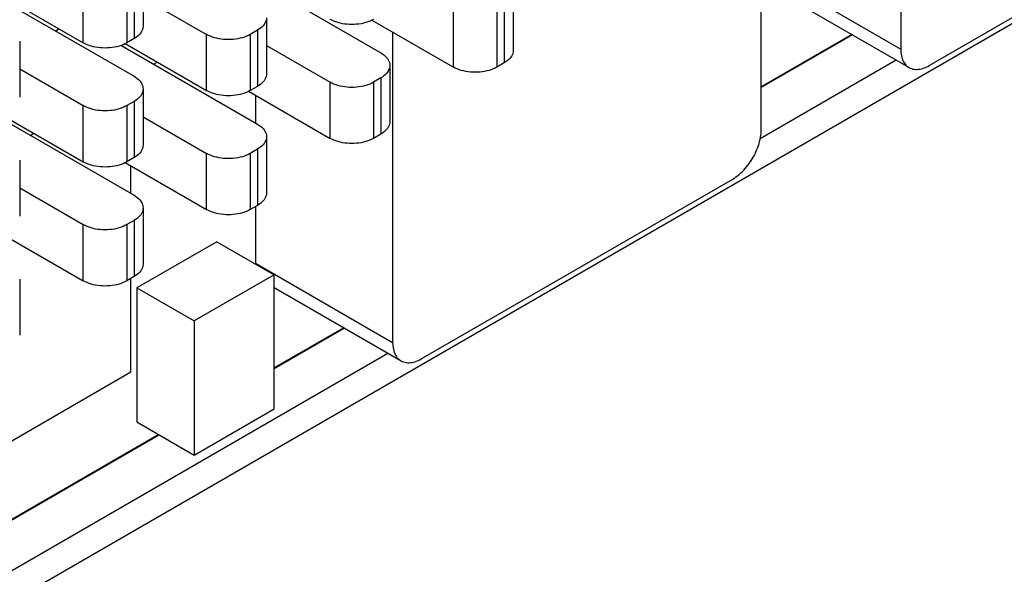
# Model space of a CAD drawing. Header units: inches. Extents: x 0 to 34, y 0 to 22.
# Tile 45 of 59: x 25.284 to 26.244, y 14.664 to 15.205. Entities that reach past the tile are written whole.
import ezdxf

# ---------------------------------------------------------------- set-up
doc = ezdxf.new("R2010")
doc.units = ezdxf.units.IN
doc.header["$LTSCALE"] = 1.87
doc.header["$MEASUREMENT"] = 0
doc.layers.get('0').update_dxf_attribs({"linetype": 'CONTINUOUS'})

msp = doc.modelspace()

# ---------------------------------------------------------------- linework, layer by layer
at = {"color": 7, "linetype": 'CONTINUOUS'}
for p, q in [((24.02335, 13.91467), (27.55608, 15.95443)), ((26.14277, 15.52918), (26.14277, 15.17623)), ((26.00691, 15.09779), (26.00691, 15.45074)), ((26.1706, 15.16016), (26.47405, 15.33537)), ((25.40466, 15.25333), (25.40466, 15.19863)), ((26.00912, 15.2534), (26.14277, 15.17623)), ((25.50329, 15.2493), (25.63629, 15.17251)), ((25.34637, 15.1823), (25.34637, 15.237)), ((25.3888, 15.237), (25.3888, 15.1823)), ((25.39587, 15.24108), (25.39587, 15.18638)), ((26.01728, 15.23538), (26.15092, 15.15821)), ((25.26288, 15.22643), (25.39587, 15.14964)), ((25.26697, 15.22814), (25.34637, 15.1823)), ((25.40466, 15.22622), (25.46658, 15.19047)), ((25.76528, 15.22967), (25.76528, 15.17497)), ((25.7565, 15.21742), (25.7565, 15.16272)), ((25.52487, 15.2068), (25.52487, 15.15209)), ((25.62759, 15.20449), (25.707, 15.15864)), ((25.707, 15.15864), (25.707, 15.21334)), ((25.74943, 15.21334), (25.74943, 15.15864)), ((25.32303, 15.19578), (25.31949, 15.19374)), ((25.51608, 15.19455), (25.50901, 15.19047)), ((25.51608, 15.19455), (25.51608, 15.13985)), ((25.39587, 15.18638), (25.3888, 15.1823)), ((25.46658, 15.13576), (25.46658, 15.19047)), ((25.50901, 15.19047), (25.50901, 15.13576)), ((25.64779, 15.19282), (25.64779, 14.89044)), ((26.09506, 15.19046), (26.00691, 15.13956)), ((26.09577, 15.19005), (26.00691, 15.13875)), ((25.28445, 15.18392), (25.28445, 15.12922)), ((25.38308, 15.1799), (25.51608, 15.10311)), ((25.38717, 15.18161), (25.46658, 15.13576)), ((25.52487, 15.17969), (25.58679, 15.14393)), ((26.00595, 15.0892), (26.13819, 15.16556)), ((25.28445, 15.15681), (25.34637, 15.12106)), ((25.41496, 15.16149), (25.41849, 15.16353)), ((25.64508, 15.16027), (25.64508, 15.10556)), ((25.7565, 15.16272), (25.74943, 15.15864)), ((25.63629, 15.14802), (25.62922, 15.14393)), ((25.63629, 15.14802), (25.63629, 15.09331)), ((25.40466, 15.13739), (25.40466, 15.08269)), ((25.51608, 15.13985), (25.50901, 15.13576)), ((25.58679, 15.08923), (25.58679, 15.14393)), ((25.62922, 15.14393), (25.62922, 15.08923)), ((25.50738, 15.13508), (25.58679, 15.08923)), ((25.51415, 15.13117), (25.51415, 15.10422)), ((25.34637, 15.06636), (25.34637, 15.12106)), ((25.39587, 15.12514), (25.3888, 15.12106)), ((25.3888, 15.12106), (25.3888, 15.06636)), ((25.39587, 15.12514), (25.39587, 15.07044)), ((25.26288, 15.11049), (25.39587, 15.0337)), ((25.26697, 15.11221), (25.34637, 15.06636)), ((25.40466, 15.11028), (25.46658, 15.07453)), ((25.29475, 15.09209), (25.29828, 15.09413)), ((25.52487, 15.09086), (25.52487, 15.03616)), ((25.63629, 15.09331), (25.62922, 15.08923)), ((25.39587, 15.07044), (25.3888, 15.06636)), ((25.46658, 15.01982), (25.46658, 15.07453)), ((25.51608, 15.07861), (25.50901, 15.07453)), ((25.50901, 15.07453), (25.50901, 15.01982)), ((25.51608, 15.07861), (25.51608, 15.02391)), ((25.28445, 15.06798), (25.28445, 15.01328)), ((25.38717, 15.06567), (25.46658, 15.01982)), ((25.39288, 15.03543), (25.39288, 15.06238)), ((25.28445, 15.04088), (25.34637, 15.00512)), ((25.67563, 14.87437), (25.97907, 15.04957)), ((25.51608, 15.02391), (25.50901, 15.01982)), ((25.51415, 15.02279), (25.51415, 14.9676)), ((25.40466, 15.02145), (25.40466, 14.96675)), ((25.34637, 14.95042), (25.34637, 15.00512)), ((25.39587, 15.0092), (25.3888, 15.00512)), ((25.3888, 15.00512), (25.3888, 14.95042)), ((25.39587, 15.0092), (25.39587, 14.9545)), ((25.26697, 14.99627), (25.34637, 14.95042)), ((25.47644, 14.98844), (25.39866, 14.94353)), ((25.47644, 14.98844), (25.5323, 14.95618)), ((25.51415, 14.9676), (25.64779, 14.89044)), ((25.39587, 14.9545), (25.3888, 14.95042)), ((25.5323, 14.95618), (25.45452, 14.91127)), ((25.5323, 14.82555), (25.5323, 14.95618)), ((25.28445, 14.95205), (25.28445, 14.89734)), ((25.39288, 14.86162), (25.39288, 14.95277)), ((25.39866, 14.94353), (25.45452, 14.91127)), ((25.39866, 14.94353), (25.39866, 14.81289)), ((25.5323, 14.94381), (25.65594, 14.87242)), ((25.45452, 14.91127), (25.45452, 14.78064)), ((25.60009, 14.90467), (25.5323, 14.86553)), ((25.6008, 14.90426), (25.5323, 14.86471)), ((24.32062, 14.11611), (25.64322, 14.87977)), ((25.00035, 14.63498), (25.39288, 14.86162)), ((25.45452, 14.78064), (25.5323, 14.82555)), ((25.39866, 14.81289), (25.45452, 14.78064)), ((25.4199, 14.80063), (24.61024, 14.33314)), ((25.42061, 14.80022), (24.61024, 14.33232))]:
    msp.add_line(p, q, dxfattribs=at)
for points, knots in [([(25.52485, 15.2068), (25.52485, 15.20588), (25.52448, 15.20297), (25.52164, 15.19835), (25.51811, 15.19572), (25.51608, 15.19455)], [0, 0, 0, 0, 0.172913, 0.550314, 1, 1, 1, 1]), ([(25.62922, 15.20517), (25.62684, 15.2038), (25.62143, 15.20162), (25.61262, 15.20002), (25.60339, 15.20002), (25.59458, 15.20162), (25.58917, 15.2038), (25.58679, 15.20517)], [0, 0, 0, 0, 0.187064, 0.393389, 0.606611, 0.812936, 1, 1, 1, 1]), ([(25.40464, 15.19863), (25.40464, 15.19771), (25.40427, 15.1948), (25.40143, 15.19018), (25.39791, 15.18755), (25.39587, 15.18638)], [0, 0, 0, 0, 0.172913, 0.550314, 1, 1, 1, 1]), ([(25.50901, 15.19047), (25.50663, 15.18909), (25.50122, 15.18692), (25.49241, 15.18532), (25.48318, 15.18532), (25.47437, 15.18692), (25.46896, 15.18909), (25.46658, 15.19047)], [0, 0, 0, 0, 0.187064, 0.393389, 0.606611, 0.812936, 1, 1, 1, 1]), ([(25.3888, 15.1823), (25.38642, 15.18092), (25.38101, 15.17874), (25.37221, 15.17715), (25.36297, 15.17715), (25.35417, 15.17874), (25.34875, 15.18092), (25.34637, 15.1823)], [0, 0, 0, 0, 0.187064, 0.393389, 0.606611, 0.812936, 1, 1, 1, 1]), ([(26.14277, 15.17623), (26.14277, 15.17397), (26.14315, 15.1697), (26.14515, 15.16393), (26.14802, 15.16018), (26.15018, 15.15864), (26.15092, 15.15821)], [0, 0, 0, 0, 0.328819, 0.61818, 0.876736, 1, 1, 1, 1]), ([(25.63629, 15.17251), (25.63832, 15.17134), (25.64184, 15.16871), (25.64468, 15.16409), (25.64506, 15.16118), (25.64506, 15.16027)], [0, 0, 0, 0, 0.449686, 0.827087, 1, 1, 1, 1]), ([(25.76527, 15.17497), (25.76527, 15.17405), (25.76489, 15.17114), (25.76205, 15.16652), (25.75853, 15.1639), (25.7565, 15.16272)], [0, 0, 0, 0, 0.172913, 0.550314, 1, 1, 1, 1]), ([(25.64506, 15.16027), (25.64506, 15.15935), (25.64468, 15.15644), (25.64184, 15.15182), (25.63832, 15.14919), (25.63629, 15.14802)], [0, 0, 0, 0, 0.172913, 0.550314, 1, 1, 1, 1]), ([(25.74943, 15.15864), (25.74705, 15.15727), (25.74163, 15.15509), (25.73283, 15.15349), (25.72359, 15.15349), (25.71479, 15.15509), (25.70938, 15.15727), (25.707, 15.15864)], [0, 0, 0, 0, 0.187064, 0.393389, 0.606611, 0.812936, 1, 1, 1, 1]), ([(26.15092, 15.15821), (26.15166, 15.15779), (26.15408, 15.15668), (26.15876, 15.15607), (26.16475, 15.15723), (26.16865, 15.15903), (26.1706, 15.16016)], [0, 0, 0, 0, 0.123353, 0.38188, 0.671214, 1, 1, 1, 1]), ([(25.39587, 15.14964), (25.39791, 15.14846), (25.40143, 15.14584), (25.40427, 15.14122), (25.40464, 15.13831), (25.40464, 15.13739)], [0, 0, 0, 0, 0.449686, 0.827087, 1, 1, 1, 1]), ([(25.52485, 15.15209), (25.52485, 15.15118), (25.52448, 15.14826), (25.52164, 15.14365), (25.51811, 15.14102), (25.51608, 15.13985)], [0, 0, 0, 0, 0.172913, 0.550314, 1, 1, 1, 1]), ([(25.40464, 15.13739), (25.40464, 15.13648), (25.40427, 15.13356), (25.40143, 15.12895), (25.39791, 15.12632), (25.39587, 15.12514)], [0, 0, 0, 0, 0.172913, 0.550314, 1, 1, 1, 1]), ([(25.62922, 15.14393), (25.62684, 15.14256), (25.62143, 15.14038), (25.61262, 15.13879), (25.60339, 15.13879), (25.59458, 15.14038), (25.58917, 15.14256), (25.58679, 15.14393)], [0, 0, 0, 0, 0.187064, 0.393389, 0.606611, 0.812936, 1, 1, 1, 1]), ([(25.50901, 15.13576), (25.50663, 15.13439), (25.50122, 15.13221), (25.49241, 15.13062), (25.48318, 15.13062), (25.47437, 15.13221), (25.46896, 15.13439), (25.46658, 15.13576)], [0, 0, 0, 0, 0.187064, 0.393389, 0.606611, 0.812936, 1, 1, 1, 1]), ([(25.3888, 15.12106), (25.38642, 15.11969), (25.38101, 15.11751), (25.37221, 15.11592), (25.36297, 15.11592), (25.35417, 15.11751), (25.34875, 15.11969), (25.34637, 15.12106)], [0, 0, 0, 0, 0.187064, 0.393389, 0.606611, 0.812936, 1, 1, 1, 1]), ([(25.51608, 15.10311), (25.51811, 15.10193), (25.52164, 15.0993), (25.52448, 15.09469), (25.52485, 15.09177), (25.52485, 15.09086)], [0, 0, 0, 0, 0.449686, 0.827087, 1, 1, 1, 1]), ([(25.64506, 15.10556), (25.64506, 15.10465), (25.64468, 15.10173), (25.64184, 15.09712), (25.63832, 15.09449), (25.63629, 15.09331)], [0, 0, 0, 0, 0.172913, 0.550314, 1, 1, 1, 1]), ([(25.52485, 15.09086), (25.52485, 15.08994), (25.52448, 15.08703), (25.52164, 15.08241), (25.51811, 15.07979), (25.51608, 15.07861)], [0, 0, 0, 0, 0.172913, 0.550314, 1, 1, 1, 1]), ([(25.62922, 15.08923), (25.62684, 15.08786), (25.62143, 15.08568), (25.61262, 15.08409), (25.60339, 15.08409), (25.59458, 15.08568), (25.58917, 15.08786), (25.58679, 15.08923)], [0, 0, 0, 0, 0.187064, 0.393389, 0.606611, 0.812936, 1, 1, 1, 1]), ([(25.97907, 15.04957), (25.98126, 15.05084), (25.98557, 15.05394), (25.99139, 15.05971), (25.99661, 15.06655), (26.00099, 15.07412), (26.00429, 15.08206), (26.00638, 15.08998), (26.00691, 15.09526), (26.00691, 15.09779)], [0, 0, 0, 0, 0.131241, 0.273829, 0.423768, 0.576244, 0.72618, 0.868765, 1, 1, 1, 1]), ([(25.40464, 15.08269), (25.40464, 15.08177), (25.40427, 15.07886), (25.40143, 15.07424), (25.39791, 15.07161), (25.39587, 15.07044)], [0, 0, 0, 0, 0.172913, 0.550314, 1, 1, 1, 1]), ([(25.50901, 15.07453), (25.50663, 15.07316), (25.50122, 15.07098), (25.49241, 15.06938), (25.48318, 15.06938), (25.47437, 15.07098), (25.46896, 15.07316), (25.46658, 15.07453)], [0, 0, 0, 0, 0.187064, 0.393389, 0.606611, 0.812936, 1, 1, 1, 1]), ([(25.3888, 15.06636), (25.38642, 15.06498), (25.38101, 15.06281), (25.37221, 15.06121), (25.36297, 15.06121), (25.35417, 15.06281), (25.34875, 15.06498), (25.34637, 15.06636)], [0, 0, 0, 0, 0.187064, 0.393389, 0.606611, 0.812936, 1, 1, 1, 1]), ([(25.39587, 15.0337), (25.39791, 15.03253), (25.40143, 15.0299), (25.40427, 15.02528), (25.40464, 15.02237), (25.40464, 15.02145)], [0, 0, 0, 0, 0.449686, 0.827087, 1, 1, 1, 1]), ([(25.52485, 15.03616), (25.52485, 15.03524), (25.52448, 15.03233), (25.52164, 15.02771), (25.51811, 15.02508), (25.51608, 15.02391)], [0, 0, 0, 0, 0.172913, 0.550314, 1, 1, 1, 1]), ([(25.40464, 15.02145), (25.40464, 15.02054), (25.40427, 15.01762), (25.40143, 15.01301), (25.39791, 15.01038), (25.39587, 15.0092)], [0, 0, 0, 0, 0.172913, 0.550314, 1, 1, 1, 1]), ([(25.50901, 15.01982), (25.50663, 15.01845), (25.50122, 15.01627), (25.49241, 15.01468), (25.48318, 15.01468), (25.47437, 15.01627), (25.46896, 15.01845), (25.46658, 15.01982)], [0, 0, 0, 0, 0.187064, 0.393389, 0.606611, 0.812936, 1, 1, 1, 1]), ([(25.3888, 15.00512), (25.38642, 15.00375), (25.38101, 15.00157), (25.37221, 14.99998), (25.36297, 14.99998), (25.35417, 15.00157), (25.34875, 15.00375), (25.34637, 15.00512)], [0, 0, 0, 0, 0.187064, 0.393389, 0.606611, 0.812936, 1, 1, 1, 1]), ([(25.40464, 14.96675), (25.40464, 14.96583), (25.40427, 14.96292), (25.40143, 14.9583), (25.39791, 14.95567), (25.39587, 14.9545)], [0, 0, 0, 0, 0.172913, 0.550314, 1, 1, 1, 1]), ([(25.3888, 14.95042), (25.38642, 14.94905), (25.38101, 14.94687), (25.37221, 14.94527), (25.36297, 14.94527), (25.35417, 14.94687), (25.34875, 14.94905), (25.34637, 14.95042)], [0, 0, 0, 0, 0.187064, 0.393389, 0.606611, 0.812936, 1, 1, 1, 1]), ([(25.64779, 14.89044), (25.64779, 14.88818), (25.64817, 14.88391), (25.65017, 14.87813), (25.65304, 14.87439), (25.65521, 14.87285), (25.65595, 14.87242)], [0, 0, 0, 0, 0.328819, 0.61818, 0.876736, 1, 1, 1, 1]), ([(25.65595, 14.87242), (25.65669, 14.872), (25.6591, 14.87089), (25.66378, 14.87028), (25.66978, 14.87143), (25.67367, 14.87324), (25.67563, 14.87437)], [0, 0, 0, 0, 0.123353, 0.38188, 0.671214, 1, 1, 1, 1])]:
    msp.add_open_spline(points, degree=3, knots=knots, dxfattribs=at)
msp.add_open_spline([(25.51415, 14.9676), (25.51415, 14.96727), (25.51415, 14.96694), (25.51416, 14.96661)], degree=3, dxfattribs=at)

doc.saveas('drawing.dxf')
